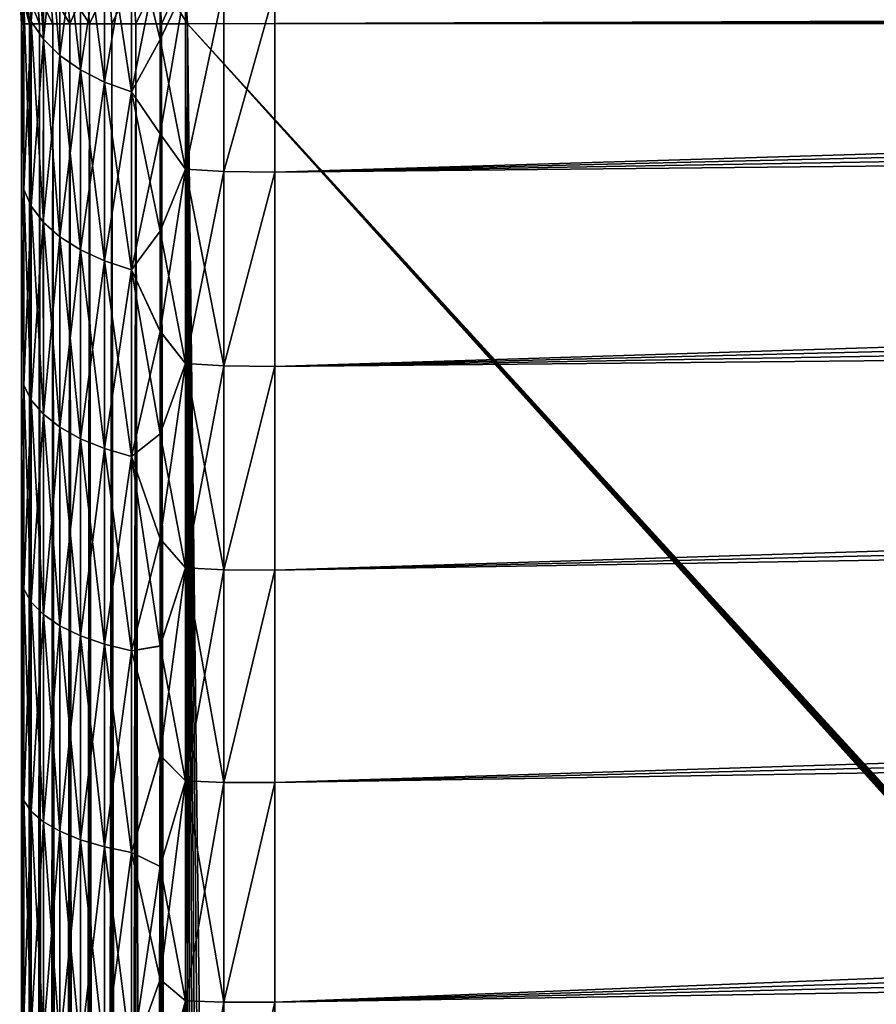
# Model space of a CAD drawing. Header units: metres. Extents: x -2 to 78, y -85 to 85.
# Tile 75 of 256: x 13.05 to 14.06, y -53.15 to -51.98. Entities that reach past the tile are written whole.
import ezdxf

# ---------------------------------------------------------------- set-up
doc = ezdxf.new("R2010")
doc.units = ezdxf.units.M
doc.layers.add('solid_20004802', color=7, linetype='CONTINUOUS')

msp = doc.modelspace()

# ---------------------------------------------------------------- linework, layer by layer
at = {"layer": 'solid_20004802'}
for points in [[(13.349978, -52.163887, 3.676495), (30.031986, -51.760757, 3.463373), (30.032064, -51.650471, 3.548229)], [(13.349985, -51.947117, 3.850047), (13.349978, -52.163887, 3.676495), (30.032064, -51.650471, 3.548229)], [(13.061618, -51.985394, -3.609011), (13.052897, -51.963299, -3.580752), (13.052914, -51.754887, -3.756273)], [(13.061649, -51.778984, -3.782828), (13.061618, -51.985394, -3.609011), (13.052914, -51.754887, -3.756273)], [(30.031986, -51.760757, -3.463372), (13.349978, -52.163887, -3.676495), (13.349985, -51.947117, -3.850047)], [(30.031986, -51.760757, -3.463372), (30.031797, -51.87434, -3.382964), (13.349978, -52.163887, -3.676495)], [(13.349978, -52.163887, 3.676495), (30.031797, -51.87434, 3.382964), (30.031986, -51.760757, 3.463373)], [(13.061617, -51.98539, 3.60901), (13.061649, -51.778984, 3.782827), (13.052897, -51.963299, 3.580751)], [(13.076008, -51.801811, 3.807982), (13.061649, -51.778984, 3.782827), (13.061617, -51.98539, 3.60901)], [(13.075966, -52.006321, -3.635784), (13.061618, -51.985394, -3.609011), (13.061649, -51.778984, -3.782828)], [(13.076009, -51.801815, -3.807983), (13.075966, -52.006321, -3.635784), (13.061649, -51.778984, -3.782828)], [(13.075964, -52.006321, 3.635783), (13.076008, -51.801811, 3.807982), (13.061617, -51.98539, 3.60901)], [(13.09559, -51.822796, 3.831102), (13.076008, -51.801811, 3.807982), (13.075964, -52.006321, 3.635783)], [(13.09554, -52.025562, -3.660397), (13.075966, -52.006321, -3.635784), (13.076009, -51.801815, -3.807983)], [(13.095591, -51.822796, -3.831104), (13.09554, -52.025562, -3.660397), (13.076009, -51.801815, -3.807983)], [(13.095538, -52.025562, 3.660395), (13.09559, -51.822796, 3.831102), (13.075964, -52.006321, 3.635783)], [(13.11991, -51.841404, 3.851611), (13.09559, -51.822796, 3.831102), (13.095538, -52.025562, 3.660395)], [(13.11986, -52.042629, -3.682232), (13.09554, -52.025562, -3.660397), (13.095591, -51.822796, -3.831104)], [(13.119913, -51.841408, -3.851613), (13.11986, -52.042629, -3.682232), (13.095591, -51.822796, -3.831104)], [(13.119857, -52.042629, 3.68223), (13.11991, -51.841404, 3.851611), (13.095538, -52.025562, 3.660395)], [(13.148364, -51.857182, 3.868998), (13.11991, -51.841404, 3.851611), (13.119857, -52.042629, 3.68223)], [(13.148317, -52.057106, -3.700748), (13.11986, -52.042629, -3.682232), (13.119913, -51.841408, -3.851613)], [(13.148368, -51.857185, -3.868999), (13.148317, -52.057106, -3.700748), (13.119913, -51.841408, -3.851613)], [(13.148314, -52.057102, 3.700746), (13.148364, -51.857182, 3.868998), (13.119857, -52.042629, 3.68223)], [(13.180244, -51.869705, 3.882797), (13.148364, -51.857182, 3.868998), (13.148314, -52.057102, 3.700746)], [(13.180209, -52.068596, -3.715447), (13.148317, -52.057106, -3.700748), (13.148368, -51.857185, -3.868999)], [(13.180249, -51.869705, -3.882799), (13.180209, -52.068596, -3.715447), (13.148368, -51.857185, -3.868999)], [(13.180204, -52.068592, 3.715445), (13.180244, -51.869705, 3.882797), (13.148314, -52.057102, 3.700746)], [(13.180204, -52.068592, 3.715445), (13.214339, -51.898365, 3.874541), (13.180244, -51.869705, 3.882797)], [(13.180249, -51.869705, -3.882799), (13.214267, -52.006405, -3.781858), (13.180209, -52.068596, -3.715447)], [(13.180249, -51.869705, -3.882799), (13.214287, -51.898205, -3.874662), (13.214267, -52.006405, -3.781858)], [(13.349977, -52.393749, 3.520669), (30.031494, -51.991039, 3.307133), (30.031797, -51.87434, 3.382964)], [(13.349978, -52.163887, 3.676495), (13.349977, -52.393749, 3.520669), (30.031797, -51.87434, 3.382964)], [(30.031797, -51.87434, -3.382964), (30.031494, -51.991039, -3.307133), (13.349978, -52.163887, -3.676495)], [(13.180204, -52.068592, 3.715445), (13.21433, -52.006618, 3.781706), (13.214339, -51.898365, 3.874541)], [(13.214267, -52.006405, -3.781858), (13.214287, -51.898205, -3.874662), (13.244164, -51.942741, -3.845129)], [(13.214339, -51.898365, 3.874541), (13.21433, -52.006618, 3.781706), (13.244164, -51.942715, 3.845153)], [(13.212258, -51.93306, -1.499194), (13.24651, -51.987816, -1.496133), (13.24314, -51.929485, -1.496192)], [(13.215737, -51.987816, 1.49906), (13.212258, -51.93306, 1.499194), (13.24314, -51.929485, 1.496192)], [(13.215737, -51.987816, 1.49906), (13.24314, -51.929485, 1.496192), (13.24651, -51.987816, 1.496133)], [(13.24314, -51.929485, -1.496192), (13.24651, -51.987816, -1.496133), (28.284933, -51.936806, -1.233637)], [(13.24314, -51.929485, 1.496192), (28.295589, -51.974297, 1.233451), (28.295887, -51.984005, 1.233446)], [(13.24651, -51.987816, 1.496133), (13.24314, -51.929485, 1.496192), (28.295887, -51.984005, 1.233446)], [(13.05, -51.937168, -2.071522), (13.05, -51.987816, -1.696103), (13.047978, -51.952446, -1.698964)], [(13.047978, -51.952446, 1.698964), (13.05, -51.987816, 1.696103), (13.05, -51.937168, 2.071522)], [(13.05, -51.937168, -2.071522), (13.05, -51.982124, -3.520476), (13.05, -51.987816, -1.696103)], [(13.05, -51.987816, 1.696103), (13.05, -51.982124, 3.520476), (13.05, -51.937168, 2.071522)], [(13.1308, -51.987816, -1.535506), (13.153498, -51.939892, -1.519475), (13.127246, -51.942959, -1.536278)], [(13.130797, -51.987816, 1.535508), (13.127246, -51.942959, 1.536278), (13.153498, -51.939892, 1.519475)], [(13.157124, -51.987816, 1.518976), (13.130797, -51.987816, 1.535508), (13.153498, -51.939892, 1.519475)], [(13.1308, -51.987816, -1.535506), (13.157125, -51.987816, -1.518975), (13.153498, -51.939892, -1.519475)], [(13.157125, -51.987816, -1.518975), (13.182083, -51.936562, -1.507012), (13.153498, -51.939892, -1.519475)], [(13.157124, -51.987816, 1.518976), (13.153498, -51.939892, 1.519475), (13.182083, -51.936562, 1.507012)], [(13.185688, -51.987816, 1.506725), (13.157124, -51.987816, 1.518976), (13.182083, -51.936562, 1.507012)], [(13.157125, -51.987816, -1.518975), (13.185689, -51.987816, -1.506725), (13.182083, -51.936562, -1.507012)], [(13.185689, -51.987816, -1.506725), (13.212258, -51.93306, -1.499194), (13.182083, -51.936562, -1.507012)], [(13.185688, -51.987816, 1.506725), (13.182083, -51.936562, 1.507012), (13.212258, -51.93306, 1.499194)], [(13.215737, -51.987816, 1.49906), (13.185688, -51.987816, 1.506725), (13.212258, -51.93306, 1.499194)], [(13.185689, -51.987816, -1.506725), (13.215737, -51.987816, -1.49906), (13.212258, -51.93306, -1.499194)], [(13.215737, -51.987816, -1.49906), (13.24651, -51.987816, -1.496133), (13.212258, -51.93306, -1.499194)], [(13.24651, -51.987816, -1.496133), (28.289001, -51.945904, -1.233566), (28.284933, -51.936806, -1.233637)], [(13.052389, -51.987816, -1.665284), (13.049981, -51.952152, -1.667797), (13.047978, -51.952446, -1.698964)], [(13.049981, -51.952152, 1.667797), (13.05, -51.987816, 1.696103), (13.047978, -51.952446, 1.698964)], [(13.052389, -51.987816, -1.665284), (13.047978, -51.952446, -1.698964), (13.05, -51.987816, -1.696103)], [(13.059528, -51.987816, -1.635106), (13.056789, -51.951302, -1.63719), (13.049981, -51.952152, -1.667797)], [(13.059528, -51.987816, 1.635107), (13.049981, -51.952152, 1.667797), (13.056789, -51.951302, 1.63719)], [(13.052389, -51.987816, -1.665284), (13.059528, -51.987816, -1.635106), (13.049981, -51.952152, -1.667797)], [(13.052389, -51.987816, 1.665285), (13.05, -51.987816, 1.696103), (13.049981, -51.952152, 1.667797)], [(13.059528, -51.987816, 1.635107), (13.052389, -51.987816, 1.665285), (13.049981, -51.952152, 1.667797)], [(13.071279, -51.987816, -1.606333), (13.068261, -51.949917, -1.608035), (13.056789, -51.951302, -1.63719)], [(13.071278, -51.987816, 1.606334), (13.056789, -51.951302, 1.63719), (13.068261, -51.949917, 1.608035)], [(13.059528, -51.987816, -1.635106), (13.071279, -51.987816, -1.606333), (13.056789, -51.951302, -1.63719)], [(13.071278, -51.987816, 1.606334), (13.059528, -51.987816, 1.635107), (13.056789, -51.951302, 1.63719)], [(13.087349, -51.987816, -1.579722), (13.084114, -51.948032, -1.58109), (13.068261, -51.949917, -1.608035)], [(13.087347, -51.987816, 1.579724), (13.068261, -51.949917, 1.608035), (13.084114, -51.948032, 1.58109)], [(13.071279, -51.987816, -1.606333), (13.087349, -51.987816, -1.579722), (13.068261, -51.949917, -1.608035)], [(13.087347, -51.987816, 1.579724), (13.071278, -51.987816, 1.606334), (13.068261, -51.949917, 1.608035)], [(13.107351, -51.987816, -1.55592), (13.103929, -51.945694, -1.556975), (13.084114, -51.948032, -1.58109)], [(13.107348, -51.987816, 1.555923), (13.084114, -51.948032, 1.58109), (13.103929, -51.945694, 1.556975)], [(13.087349, -51.987816, -1.579722), (13.107351, -51.987816, -1.55592), (13.084114, -51.948032, -1.58109)], [(13.107348, -51.987816, 1.555923), (13.087347, -51.987816, 1.579724), (13.084114, -51.948032, 1.58109)], [(13.1308, -51.987816, -1.535506), (13.127246, -51.942959, -1.536278), (13.103929, -51.945694, -1.556975)], [(13.107348, -51.987816, 1.555923), (13.103929, -51.945694, 1.556975), (13.127246, -51.942959, 1.536278)], [(13.107351, -51.987816, -1.55592), (13.1308, -51.987816, -1.535506), (13.103929, -51.945694, -1.556975)], [(13.130797, -51.987816, 1.535508), (13.107348, -51.987816, 1.555923), (13.127246, -51.942959, 1.536278)], [(13.214267, -52.006405, -3.781858), (13.244164, -51.942741, -3.845129), (13.244184, -52.160049, -3.671398)], [(13.214316, -52.118477, 3.693393), (13.244184, -52.160023, 3.671416), (13.244164, -51.942715, 3.845153)], [(13.21433, -52.006618, 3.781706), (13.214316, -52.118477, 3.693393), (13.244164, -51.942715, 3.845153)], [(13.244164, -51.942715, 3.845153), (13.244184, -52.160023, 3.671416), (13.289528, -51.946049, 3.848939)], [(13.244184, -52.160049, -3.671398), (13.244164, -51.942741, -3.845129), (13.289528, -51.946049, -3.848939)], [(13.244184, -52.160049, -3.671398), (13.289528, -51.946049, -3.848939), (13.28953, -52.16304, -3.675458)], [(13.244184, -52.160023, 3.671416), (13.28953, -52.16304, 3.675458), (13.289528, -51.946049, 3.848939)], [(13.24651, -51.987816, -1.496133), (28.292158, -51.955299, -1.233511), (28.289001, -51.945904, -1.233566)], [(13.28953, -52.16304, -3.675458), (13.289528, -51.946049, -3.848939), (13.349985, -51.947117, -3.850047)], [(13.289528, -51.946049, 3.848939), (13.28953, -52.16304, 3.675458), (13.349985, -51.947117, 3.850047)], [(13.28953, -52.16304, -3.675458), (13.349985, -51.947117, -3.850047), (13.349978, -52.163887, -3.676495)], [(13.28953, -52.16304, 3.675458), (13.349978, -52.163887, 3.676495), (13.349985, -51.947117, 3.850047)], [(13.052897, -51.963299, -3.580752), (13.052897, -52.184105, -3.421023), (13.05, -51.982124, -3.520476)], [(13.052897, -52.184105, 3.421022), (13.052897, -51.963299, 3.580751), (13.05, -51.982124, 3.520476)], [(13.061617, -52.204063, -3.450823), (13.052897, -52.184105, -3.421023), (13.052897, -51.963299, -3.580752)], [(13.061618, -51.985394, -3.609011), (13.061617, -52.204063, -3.450823), (13.052897, -51.963299, -3.580752)], [(13.061617, -51.98539, 3.60901), (13.052897, -51.963299, 3.580751), (13.052897, -52.184105, 3.421022)], [(13.24651, -51.987816, -1.496133), (28.294348, -51.964733, -1.233472), (28.292158, -51.955299, -1.233511)], [(13.24651, -51.987816, -1.496133), (28.295589, -51.974297, -1.233451), (28.294348, -51.964733, -1.233472)], [(13.24651, -51.987816, -1.496133), (28.295887, -51.984005, -1.233446), (28.295589, -51.974297, -1.233451)], [(13.052897, -52.184105, -3.421023), (13.05, -52.230457, -3.347361), (13.05, -51.982124, -3.520476)], [(13.05, -51.987816, -1.696103), (13.05, -51.982124, -3.520476), (13.05, -52.230457, -3.347361)], [(13.052897, -52.184105, 3.421022), (13.05, -51.982124, 3.520476), (13.05, -52.230457, 3.347361)], [(13.05, -51.987816, 1.696103), (13.05, -52.230457, 3.347361), (13.05, -51.982124, 3.520476)], [(13.05, -51.987816, -1.696103), (13.05, -52.230457, -3.347361), (13.05, -52.492786, -3.194476)], [(13.05, -51.987816, -1.696103), (13.05, -52.492786, -3.194476), (13.05, -52.76688, -3.0634)], [(13.05, -51.987816, -1.696103), (13.05, -52.76688, -3.0634), (13.05, -53.050892, -2.954992)], [(13.05, -51.987816, -1.696103), (13.05, -53.050892, -2.954992), (13.05, -53.34293, -2.870057)], [(13.05, -51.987816, -1.696103), (13.05, -53.34293, -2.870057), (13.05, -53.640026, -2.809294)], [(13.05, -51.987816, -1.696103), (13.05, -53.640026, -2.809294), (13.05, -53.939606, -2.772776)], [(13.05, -51.987816, -1.696103), (13.05, -53.939606, -2.772776), (13.05, -54.240288, -2.760571)], [(13.05, -51.987816, -1.696103), (13.05, -54.240288, -2.760571), (13.05, -62.117912, -2.760571)], [(13.05, -68.575523, -1.696103), (13.05, -51.987816, -1.696103), (13.05, -62.117912, -2.760571)], [(13.052389, -68.575523, -1.665284), (13.052389, -51.987816, -1.665284), (13.05, -51.987816, -1.696103)], [(13.05, -68.575523, -1.696103), (13.052389, -68.575523, -1.665284), (13.05, -51.987816, -1.696103)], [(13.05, -51.987816, 1.696103), (13.05, -53.939606, 2.772776), (13.05, -53.640026, 2.809294)], [(13.05, -68.575523, 1.696103), (13.05, -53.939606, 2.772776), (13.05, -51.987816, 1.696103)], [(13.05, -51.987816, 1.696103), (13.05, -53.640026, 2.809294), (13.05, -53.34293, 2.870057)], [(13.05, -51.987816, 1.696103), (13.05, -53.34293, 2.870057), (13.05, -53.050892, 2.954992)], [(13.05, -51.987816, 1.696103), (13.05, -53.050892, 2.954992), (13.05, -52.76688, 3.0634)], [(13.05, -51.987816, 1.696103), (13.05, -52.76688, 3.0634), (13.05, -52.492786, 3.194476)], [(13.05, -51.987816, 1.696103), (13.05, -52.492786, 3.194476), (13.05, -52.230457, 3.347361)], [(13.05, -68.575523, 1.696103), (13.05, -51.987816, 1.696103), (13.052389, -51.987816, 1.665285)], [(13.052389, -68.575523, 1.665284), (13.05, -68.575523, 1.696103), (13.052389, -51.987816, 1.665285)], [(13.059528, -68.575523, -1.635106), (13.059528, -51.987816, -1.635106), (13.052389, -51.987816, -1.665284)], [(13.052389, -68.575523, -1.665284), (13.059528, -68.575523, -1.635106), (13.052389, -51.987816, -1.665284)], [(13.052389, -68.575523, 1.665284), (13.052389, -51.987816, 1.665285), (13.059528, -51.987816, 1.635107)], [(13.059529, -68.575523, 1.635105), (13.052389, -68.575523, 1.665284), (13.059528, -51.987816, 1.635107)], [(13.061616, -52.204063, 3.450822), (13.061617, -51.98539, 3.60901), (13.052897, -52.184105, 3.421022)], [(13.071279, -68.575523, -1.606333), (13.071279, -51.987816, -1.606333), (13.059528, -51.987816, -1.635106)], [(13.059528, -68.575523, -1.635106), (13.071279, -68.575523, -1.606333), (13.059528, -51.987816, -1.635106)], [(13.059529, -68.575523, 1.635105), (13.059528, -51.987816, 1.635107), (13.071278, -51.987816, 1.606334)], [(13.07128, -68.575523, 1.606331), (13.059529, -68.575523, 1.635105), (13.071278, -51.987816, 1.606334)], [(13.075964, -52.006321, 3.635783), (13.061617, -51.98539, 3.60901), (13.061616, -52.204063, 3.450822)], [(13.075962, -52.222973, -3.479057), (13.061617, -52.204063, -3.450823), (13.061618, -51.985394, -3.609011)], [(13.075966, -52.006321, -3.635784), (13.075962, -52.222973, -3.479057), (13.061618, -51.985394, -3.609011)], [(13.07128, -68.575523, 1.606331), (13.071278, -51.987816, 1.606334), (13.087347, -51.987816, 1.579724)], [(13.087348, -68.575523, -1.579724), (13.087349, -51.987816, -1.579722), (13.071279, -51.987816, -1.606333)], [(13.071279, -68.575523, -1.606333), (13.087348, -68.575523, -1.579724), (13.071279, -51.987816, -1.606333)], [(13.087349, -68.575523, 1.579721), (13.07128, -68.575523, 1.606331), (13.087347, -51.987816, 1.579724)], [(13.087349, -68.575523, 1.579721), (13.087347, -51.987816, 1.579724), (13.107348, -51.987816, 1.555923)], [(13.087348, -68.575523, -1.579724), (13.107349, -68.575523, -1.555922), (13.087349, -51.987816, -1.579722)], [(13.107349, -68.575523, -1.555922), (13.107351, -51.987816, -1.55592), (13.087349, -51.987816, -1.579722)], [(13.107351, -68.575523, 1.555919), (13.087349, -68.575523, 1.579721), (13.107348, -51.987816, 1.555923)], [(13.107351, -68.575523, 1.555919), (13.107348, -51.987816, 1.555923), (13.130797, -51.987816, 1.535508)], [(13.107349, -68.575523, -1.555922), (13.130798, -68.575523, -1.535507), (13.107351, -51.987816, -1.55592)], [(13.130798, -68.575523, -1.535507), (13.1308, -51.987816, -1.535506), (13.107351, -51.987816, -1.55592)], [(13.130801, -68.575523, 1.535506), (13.107351, -68.575523, 1.555919), (13.130797, -51.987816, 1.535508)], [(13.130801, -68.575523, 1.535506), (13.130797, -51.987816, 1.535508), (13.157124, -51.987816, 1.518976)], [(13.130798, -68.575523, -1.535507), (13.157125, -68.575523, -1.518976), (13.1308, -51.987816, -1.535506)], [(13.157125, -68.575523, -1.518976), (13.157125, -51.987816, -1.518975), (13.1308, -51.987816, -1.535506)], [(13.157126, -68.575523, 1.518975), (13.130801, -68.575523, 1.535506), (13.157124, -51.987816, 1.518976)], [(13.157126, -68.575523, 1.518975), (13.157124, -51.987816, 1.518976), (13.185688, -51.987816, 1.506725)], [(13.185689, -68.575523, -1.506725), (13.185689, -51.987816, -1.506725), (13.157125, -51.987816, -1.518975)], [(13.157125, -68.575523, -1.518976), (13.185689, -68.575523, -1.506725), (13.157125, -51.987816, -1.518975)], [(13.18569, -68.575523, 1.506725), (13.157126, -68.575523, 1.518975), (13.185688, -51.987816, 1.506725)], [(13.18569, -68.575523, 1.506725), (13.185688, -51.987816, 1.506725), (13.215737, -51.987816, 1.49906)], [(13.215737, -68.575523, -1.49906), (13.215737, -51.987816, -1.49906), (13.185689, -51.987816, -1.506725)], [(13.185689, -68.575523, -1.506725), (13.215737, -68.575523, -1.49906), (13.185689, -51.987816, -1.506725)], [(13.215737, -68.575523, 1.49906), (13.18569, -68.575523, 1.506725), (13.215737, -51.987816, 1.49906)], [(13.215737, -51.987816, -1.49906), (13.24651, -68.575523, -1.496133), (13.24651, -51.987816, -1.496133)], [(13.215737, -68.575523, -1.49906), (13.24651, -68.575523, -1.496133), (13.215737, -51.987816, -1.49906)], [(13.215737, -68.575523, 1.49906), (13.24651, -51.987816, 1.496133), (13.24651, -68.575523, 1.496133)], [(13.215737, -68.575523, 1.49906), (13.215737, -51.987816, 1.49906), (13.24651, -51.987816, 1.496133)], [(13.24651, -51.987816, -1.496133), (28.013849, -68.141876, -1.238369), (28.295887, -51.984005, -1.233446)], [(13.24651, -51.987816, 1.496133), (28.295887, -51.984005, 1.233446), (28.013849, -68.141876, 1.238369)], [(13.24651, -51.987816, -1.496133), (13.448255, -68.492645, -1.492612), (28.013849, -68.141876, -1.238369)], [(13.24651, -51.987816, -1.496133), (13.404391, -68.496666, -1.493378), (13.448255, -68.492645, -1.492612)], [(13.24651, -51.987816, -1.496133), (13.24651, -68.575523, -1.496133), (13.28048, -68.547531, -1.49554)], [(13.24651, -51.987816, -1.496133), (13.28048, -68.547531, -1.49554), (13.318954, -68.524506, -1.494869)], [(13.24651, -51.987816, -1.496133), (13.318954, -68.524506, -1.494869), (13.360784, -68.507347, -1.494139)], [(13.24651, -51.987816, -1.496133), (13.360784, -68.507347, -1.494139), (13.404391, -68.496666, -1.493378)], [(13.24651, -51.987816, 1.496133), (27.915609, -68.240112, 1.240083), (13.448255, -68.492645, 1.492612)], [(13.24651, -51.987816, 1.496133), (27.92461, -68.239601, 1.239926), (27.915609, -68.240112, 1.240083)], [(13.24651, -51.987816, 1.496133), (13.448255, -68.492645, 1.492612), (13.404375, -68.496666, 1.493378)], [(13.24651, -51.987816, 1.496133), (28.013849, -68.141876, 1.238369), (28.013338, -68.150871, 1.238378)], [(13.24651, -51.987816, 1.496133), (28.013338, -68.150871, 1.238378), (28.011923, -68.159851, 1.238402)], [(13.24651, -51.987816, 1.496133), (28.011923, -68.159851, 1.238402), (28.009607, -68.168831, 1.238443)], [(13.24651, -51.987816, 1.496133), (28.009607, -68.168831, 1.238443), (28.006388, -68.177917, 1.238499)], [(13.24651, -51.987816, 1.496133), (28.006388, -68.177917, 1.238499), (28.00227, -68.186813, 1.238571)], [(13.24651, -51.987816, 1.496133), (28.00227, -68.186813, 1.238571), (27.997225, -68.195251, 1.238659)], [(13.24651, -51.987816, 1.496133), (27.997225, -68.195251, 1.238659), (27.991249, -68.203362, 1.238763)], [(13.24651, -51.987816, 1.496133), (27.991249, -68.203362, 1.238763), (27.984545, -68.210808, 1.23888)], [(13.24651, -51.987816, 1.496133), (27.984545, -68.210808, 1.23888), (27.977098, -68.217506, 1.23901)], [(13.24651, -51.987816, 1.496133), (27.977098, -68.217506, 1.23901), (27.968992, -68.223488, 1.239152)], [(13.24651, -51.987816, 1.496133), (27.968992, -68.223488, 1.239152), (27.96055, -68.228531, 1.239299)], [(13.24651, -51.987816, 1.496133), (27.96055, -68.228531, 1.239299), (27.951662, -68.232651, 1.239454)], [(13.24651, -51.987816, 1.496133), (27.951662, -68.232651, 1.239454), (27.942574, -68.23587, 1.239613)], [(13.24651, -51.987816, 1.496133), (27.942574, -68.23587, 1.239613), (27.933594, -68.23819, 1.239769)], [(13.24651, -51.987816, 1.496133), (27.933594, -68.23819, 1.239769), (27.92461, -68.239601, 1.239926)], [(13.24651, -51.987816, 1.496133), (13.404375, -68.496666, 1.493378), (13.360761, -68.507355, 1.494139)], [(13.24651, -51.987816, 1.496133), (13.360761, -68.507355, 1.494139), (13.318934, -68.524521, 1.494869)], [(13.24651, -51.987816, 1.496133), (13.318934, -68.524521, 1.494869), (13.28047, -68.547539, 1.495541)], [(13.24651, -51.987816, 1.496133), (13.28047, -68.547539, 1.495541), (13.24651, -68.575523, 1.496133)], [(30.031494, -51.991039, -3.307133), (13.349977, -52.393749, -3.520669), (13.349978, -52.163887, -3.676495)], [(30.031494, -51.991039, -3.307133), (30.031075, -52.110672, -3.235999), (13.349977, -52.393749, -3.520669)], [(13.349977, -52.393749, 3.520669), (30.031075, -52.110672, 3.235999), (30.031494, -51.991039, 3.307133)], [(13.07596, -52.222973, 3.479055), (13.075964, -52.006321, 3.635783), (13.061616, -52.204063, 3.450822)], [(13.095538, -52.025562, 3.660395), (13.075964, -52.006321, 3.635783), (13.07596, -52.222973, 3.479055)], [(13.095532, -52.240356, -3.505012), (13.075962, -52.222973, -3.479057), (13.075966, -52.006321, -3.635784)], [(13.09554, -52.025562, -3.660397), (13.095532, -52.240356, -3.505012), (13.075966, -52.006321, -3.635784)], [(13.180204, -52.068592, 3.715445), (13.214316, -52.118477, 3.693393), (13.21433, -52.006618, 3.781706)], [(13.180209, -52.068596, -3.715447), (13.214267, -52.006405, -3.781858), (13.214255, -52.118229, -3.693557)], [(13.214255, -52.118229, -3.693557), (13.214267, -52.006405, -3.781858), (13.244184, -52.160049, -3.671398)], [(13.095531, -52.240356, 3.50501), (13.095538, -52.025562, 3.660395), (13.07596, -52.222973, 3.479055)], [(13.119857, -52.042629, 3.68223), (13.095538, -52.025562, 3.660395), (13.095531, -52.240356, 3.50501)], [(13.119847, -52.255779, -3.528038), (13.095532, -52.240356, -3.505012), (13.09554, -52.025562, -3.660397)], [(13.11986, -52.042629, -3.682232), (13.119847, -52.255779, -3.528038), (13.09554, -52.025562, -3.660397)], [(13.119844, -52.255779, 3.528036), (13.119857, -52.042629, 3.68223), (13.095531, -52.240356, 3.50501)], [(13.148314, -52.057102, 3.700746), (13.119857, -52.042629, 3.68223), (13.119844, -52.255779, 3.528036)], [(13.148299, -52.26886, -3.547564), (13.119847, -52.255779, -3.528038), (13.11986, -52.042629, -3.682232)], [(13.148317, -52.057106, -3.700748), (13.148299, -52.26886, -3.547564), (13.11986, -52.042629, -3.682232)], [(13.148295, -52.268856, 3.547562), (13.148314, -52.057102, 3.700746), (13.119844, -52.255779, 3.528036)], [(13.180204, -52.068592, 3.715445), (13.148314, -52.057102, 3.700746), (13.148295, -52.268856, 3.547562)], [(13.180185, -52.279243, -3.563066), (13.148299, -52.26886, -3.547564), (13.148317, -52.057106, -3.700748)], [(13.180209, -52.068596, -3.715447), (13.180185, -52.279243, -3.563066), (13.148317, -52.057106, -3.700748)], [(13.180181, -52.27924, 3.563064), (13.180204, -52.068592, 3.715445), (13.148295, -52.268856, 3.547562)], [(13.180181, -52.27924, 3.563064), (13.214316, -52.118477, 3.693393), (13.180204, -52.068592, 3.715445)], [(13.180209, -52.068596, -3.715447), (13.214251, -52.233494, -3.609898), (13.180185, -52.279243, -3.563066)], [(13.180209, -52.068596, -3.715447), (13.214255, -52.118229, -3.693557), (13.214251, -52.233494, -3.609898)], [(13.349975, -52.635254, 3.383553), (30.03056, -52.233105, 3.169644), (30.031075, -52.110672, 3.235999)], [(13.349977, -52.393749, 3.520669), (13.349975, -52.635254, 3.383553), (30.031075, -52.110672, 3.235999)], [(30.031075, -52.110672, -3.235999), (30.03056, -52.233105, -3.169644), (13.349977, -52.393749, -3.520669)], [(13.180181, -52.27924, 3.563064), (13.214301, -52.233753, 3.609736), (13.214316, -52.118477, 3.693393)], [(13.214251, -52.233494, -3.609898), (13.214255, -52.118229, -3.693557), (13.244184, -52.160049, -3.671398)], [(13.214316, -52.118477, 3.693393), (13.214301, -52.233753, 3.609736), (13.244184, -52.160023, 3.671416)], [(13.214251, -52.233494, -3.609898), (13.244184, -52.160049, -3.671398), (13.244206, -52.390446, -3.515439)], [(13.214284, -52.352261, 3.530859), (13.244205, -52.390423, 3.515453), (13.244184, -52.160023, 3.671416)], [(13.214301, -52.233753, 3.609736), (13.214284, -52.352261, 3.530859), (13.244184, -52.160023, 3.671416)], [(13.244184, -52.160023, 3.671416), (13.244205, -52.390423, 3.515453), (13.28953, -52.16304, 3.675458)], [(13.244184, -52.160049, -3.671398), (13.28953, -52.16304, -3.675458), (13.289531, -52.393105, -3.519723)], [(13.244206, -52.390446, -3.515439), (13.244184, -52.160049, -3.671398), (13.289531, -52.393105, -3.519723)], [(13.244205, -52.390423, 3.515453), (13.289531, -52.393105, 3.519723), (13.28953, -52.16304, 3.675458)], [(13.289531, -52.393105, -3.519723), (13.28953, -52.16304, -3.675458), (13.349978, -52.163887, -3.676495)], [(13.28953, -52.16304, 3.675458), (13.289531, -52.393105, 3.519723), (13.349978, -52.163887, 3.676495)], [(13.289531, -52.393105, -3.519723), (13.349978, -52.163887, -3.676495), (13.349977, -52.393749, -3.520669)], [(13.289531, -52.393105, 3.519723), (13.349977, -52.393749, 3.520669), (13.349978, -52.163887, 3.676495)], [(13.052897, -52.184105, -3.421023), (13.052913, -52.416008, -3.278088), (13.05, -52.230457, -3.347361)], [(13.052913, -52.416008, 3.278088), (13.052897, -52.184105, 3.421022), (13.05, -52.230457, 3.347361)], [(13.061644, -52.433723, -3.309258), (13.052913, -52.416008, -3.278088), (13.052897, -52.184105, -3.421023)], [(13.061617, -52.204063, -3.450823), (13.061644, -52.433723, -3.309258), (13.052897, -52.184105, -3.421023)], [(13.061616, -52.204063, 3.450822), (13.052897, -52.184105, 3.421022), (13.052913, -52.416008, 3.278088)], [(13.061644, -52.433723, 3.309257), (13.061616, -52.204063, 3.450822), (13.052913, -52.416008, 3.278088)], [(13.07596, -52.222973, 3.479055), (13.061616, -52.204063, 3.450822), (13.061644, -52.433723, 3.309257)], [(13.075994, -52.450504, -3.338785), (13.061644, -52.433723, -3.309258), (13.061617, -52.204063, -3.450823)], [(13.075962, -52.222973, -3.479057), (13.075994, -52.450504, -3.338785), (13.061617, -52.204063, -3.450823)], [(13.052913, -52.416008, -3.278088), (13.05, -52.492786, -3.194476), (13.05, -52.230457, -3.347361)], [(13.052913, -52.416008, 3.278088), (13.05, -52.230457, 3.347361), (13.05, -52.492786, 3.194476)], [(13.075994, -52.450504, 3.338783), (13.07596, -52.222973, 3.479055), (13.061644, -52.433723, 3.309257)], [(13.095531, -52.240356, 3.50501), (13.07596, -52.222973, 3.479055), (13.075994, -52.450504, 3.338783)], [(13.095566, -52.465931, -3.365925), (13.075994, -52.450504, -3.338785), (13.075962, -52.222973, -3.479057)], [(13.095532, -52.240356, -3.505012), (13.095566, -52.465931, -3.365925), (13.075962, -52.222973, -3.479057)], [(30.03056, -52.233105, -3.169644), (13.349975, -52.635254, -3.383553), (13.349977, -52.393749, -3.520669)], [(30.03056, -52.233105, -3.169644), (30.029947, -52.358173, -3.108172), (13.349975, -52.635254, -3.383553)], [(13.349975, -52.635254, 3.383553), (30.029947, -52.358173, 3.108172), (30.03056, -52.233105, 3.169644)], [(13.095564, -52.465927, 3.365923), (13.095531, -52.240356, 3.50501), (13.075994, -52.450504, 3.338783)], [(13.119844, -52.255779, 3.528036), (13.095531, -52.240356, 3.50501), (13.095564, -52.465927, 3.365923)], [(13.119874, -52.479614, -3.389999), (13.095566, -52.465931, -3.365925), (13.095532, -52.240356, -3.505012)], [(13.119847, -52.255779, -3.528038), (13.119874, -52.479614, -3.389999), (13.095532, -52.240356, -3.505012)], [(13.180181, -52.27924, 3.563064), (13.214284, -52.352261, 3.530859), (13.214301, -52.233753, 3.609736)], [(13.180185, -52.279243, -3.563066), (13.214251, -52.233494, -3.609898), (13.214247, -52.352005, -3.53101)], [(13.214247, -52.352005, -3.53101), (13.214251, -52.233494, -3.609898), (13.244206, -52.390446, -3.515439)], [(13.119871, -52.47961, 3.389997), (13.119844, -52.255779, 3.528036), (13.095564, -52.465927, 3.365923)], [(13.148295, -52.268856, 3.547562), (13.119844, -52.255779, 3.528036), (13.119871, -52.47961, 3.389997)], [(13.148312, -52.491215, -3.410412), (13.119874, -52.479614, -3.389999), (13.119847, -52.255779, -3.528038)], [(13.148299, -52.26886, -3.547564), (13.148312, -52.491215, -3.410412), (13.119847, -52.255779, -3.528038)], [(13.148309, -52.491215, 3.41041), (13.148295, -52.268856, 3.547562), (13.119871, -52.47961, 3.389997)], [(13.180181, -52.27924, 3.563064), (13.148295, -52.268856, 3.547562), (13.148309, -52.491215, 3.41041)], [(13.180177, -52.500427, -3.426615), (13.148312, -52.491215, -3.410412), (13.148299, -52.26886, -3.547564)], [(13.180185, -52.279243, -3.563066), (13.180177, -52.500427, -3.426615), (13.148299, -52.26886, -3.547564)], [(13.180172, -52.500427, 3.426614), (13.180181, -52.27924, 3.563064), (13.148309, -52.491215, 3.41041)], [(13.180172, -52.500427, 3.426614), (13.214284, -52.352261, 3.530859), (13.180181, -52.27924, 3.563064)], [(13.180185, -52.279243, -3.563066), (13.214244, -52.473545, -3.457025), (13.180177, -52.500427, -3.426615)], [(13.180185, -52.279243, -3.563066), (13.214247, -52.352005, -3.53101), (13.214244, -52.473545, -3.457025)], [(13.180172, -52.500427, 3.426614), (13.214262, -52.473785, 3.456891), (13.214284, -52.352261, 3.530859)], [(13.214244, -52.473545, -3.457025), (13.214247, -52.352005, -3.53101), (13.244206, -52.390446, -3.515439)], [(13.214284, -52.352261, 3.530859), (13.214262, -52.473785, 3.456891), (13.244205, -52.390423, 3.515453)], [(30.029947, -52.358173, -3.108172), (13.349972, -52.886887, -3.266009), (13.349975, -52.635254, -3.383553)], [(30.029947, -52.358173, -3.108172), (30.029234, -52.485661, -3.051699), (13.349972, -52.886887, -3.266009)], [(13.349972, -52.886887, 3.266009), (30.029234, -52.485661, 3.051699), (30.029947, -52.358173, 3.108172)], [(13.349975, -52.635254, 3.383553), (13.349972, -52.886887, 3.266009), (30.029947, -52.358173, 3.108172)], [(13.214241, -52.598152, 3.387931), (13.244231, -52.632458, 3.378245), (13.244205, -52.390423, 3.515453)], [(13.214262, -52.473785, 3.456891), (13.214241, -52.598152, 3.387931), (13.244205, -52.390423, 3.515453)], [(13.214244, -52.473545, -3.457025), (13.244206, -52.390446, -3.515439), (13.244231, -52.632477, -3.378235)], [(13.244205, -52.390423, 3.515453), (13.244231, -52.632458, 3.378245), (13.289531, -52.393105, 3.519723)], [(13.244206, -52.390446, -3.515439), (13.289531, -52.393105, -3.519723), (13.28953, -52.634789, -3.382716)], [(13.244231, -52.632477, -3.378235), (13.244206, -52.390446, -3.515439), (13.28953, -52.634789, -3.382716)], [(13.244231, -52.632458, 3.378245), (13.289531, -52.634789, 3.382716), (13.289531, -52.393105, 3.519723)], [(13.28953, -52.634789, -3.382716), (13.289531, -52.393105, -3.519723), (13.349977, -52.393749, -3.520669)], [(13.28953, -52.634789, -3.382716), (13.349977, -52.393749, -3.520669), (13.349975, -52.635254, -3.383553)], [(13.289531, -52.393105, 3.519723), (13.289531, -52.634789, 3.382716), (13.349977, -52.393749, 3.520669)], [(13.289531, -52.634789, 3.382716), (13.349975, -52.635254, 3.383553), (13.349977, -52.393749, 3.520669)], [(13.052913, -52.416008, -3.278088), (13.052933, -52.657764, -3.152641), (13.05, -52.492786, -3.194476)], [(13.052933, -52.657761, 3.15264), (13.052913, -52.416008, 3.278088), (13.05, -52.492786, 3.194476)], [(13.061678, -52.673126, -3.185013), (13.052933, -52.657764, -3.152641), (13.052913, -52.416008, -3.278088)], [(13.061644, -52.433723, -3.309258), (13.061678, -52.673126, -3.185013), (13.052913, -52.416008, -3.278088)], [(13.061644, -52.433723, 3.309257), (13.052913, -52.416008, 3.278088), (13.052933, -52.657761, 3.15264)], [(13.061678, -52.673126, 3.185012), (13.061644, -52.433723, 3.309257), (13.052933, -52.657761, 3.15264)], [(13.076037, -52.687679, -3.215672), (13.061678, -52.673126, -3.185013), (13.061644, -52.433723, -3.309258)], [(13.075994, -52.450504, -3.338785), (13.076037, -52.687679, -3.215672), (13.061644, -52.433723, -3.309258)], [(13.075994, -52.450504, 3.338783), (13.061644, -52.433723, 3.309257), (13.061678, -52.673126, 3.185012)], [(13.076036, -52.687679, 3.215671), (13.075994, -52.450504, 3.338783), (13.061678, -52.673126, 3.185012)], [(13.095611, -52.701054, -3.243849), (13.076037, -52.687679, -3.215672), (13.075994, -52.450504, -3.338785)], [(13.095566, -52.465931, -3.365925), (13.095611, -52.701054, -3.243849), (13.075994, -52.450504, -3.338785)], [(13.095564, -52.465927, 3.365923), (13.075994, -52.450504, 3.338783), (13.076036, -52.687679, 3.215671)], [(13.095609, -52.701054, 3.243847), (13.095564, -52.465927, 3.365923), (13.076036, -52.687679, 3.215671)], [(13.119871, -52.47961, 3.389997), (13.095564, -52.465927, 3.365923), (13.095609, -52.701054, 3.243847)], [(13.119913, -52.712917, -3.268839), (13.095611, -52.701054, -3.243849), (13.095566, -52.465931, -3.365925)], [(13.119874, -52.479614, -3.389999), (13.119913, -52.712917, -3.268839), (13.095566, -52.465931, -3.365925)], [(13.180172, -52.500427, 3.426614), (13.214241, -52.598152, 3.387931), (13.214262, -52.473785, 3.456891)], [(13.180177, -52.500427, -3.426615), (13.214244, -52.473545, -3.457025), (13.214243, -52.597942, -3.388043)], [(13.214243, -52.597942, -3.388043), (13.214244, -52.473545, -3.457025), (13.244231, -52.632477, -3.378235)], [(13.11991, -52.712914, 3.268837), (13.119871, -52.47961, 3.389997), (13.095609, -52.701054, 3.243847)], [(13.148309, -52.491215, 3.41041), (13.119871, -52.47961, 3.389997), (13.11991, -52.712914, 3.268837)], [(13.148336, -52.722973, -3.290025), (13.119913, -52.712917, -3.268839), (13.119874, -52.479614, -3.389999)], [(13.148312, -52.491215, -3.410412), (13.148336, -52.722973, -3.290025), (13.119874, -52.479614, -3.389999)], [(30.029234, -52.485661, -3.051699), (30.028442, -52.61536, -3.000324), (13.349972, -52.886887, -3.266009)], [(13.349972, -53.147064, 3.16878), (30.028442, -52.61536, 3.000324), (30.029234, -52.485661, 3.051699)], [(13.349972, -52.886887, 3.266009), (13.349972, -53.147064, 3.16878), (30.029234, -52.485661, 3.051699)], [(13.052933, -52.657764, -3.152641), (13.05, -52.76688, -3.0634), (13.05, -52.492786, -3.194476)], [(13.052933, -52.657761, 3.15264), (13.05, -52.492786, 3.194476), (13.05, -52.76688, 3.0634)], [(13.148333, -52.722969, 3.290022), (13.148309, -52.491215, 3.41041), (13.11991, -52.712914, 3.268837)], [(13.180172, -52.500427, 3.426614), (13.148309, -52.491215, 3.41041), (13.148333, -52.722969, 3.290022)], [(13.180178, -52.730953, -3.306838), (13.148336, -52.722973, -3.290025), (13.148312, -52.491215, -3.410412)], [(13.180177, -52.500427, -3.426615), (13.180178, -52.730953, -3.306838), (13.148312, -52.491215, -3.410412)], [(13.180173, -52.730953, 3.306836), (13.180172, -52.500427, 3.426614), (13.148333, -52.722969, 3.290022)], [(13.180173, -52.730953, 3.306836), (13.214241, -52.598152, 3.387931), (13.180172, -52.500427, 3.426614)], [(13.180177, -52.500427, -3.426615), (13.214243, -52.597942, -3.388043), (13.214243, -52.725021, -3.324155)], [(13.180177, -52.500427, -3.426615), (13.214243, -52.725021, -3.324155), (13.180178, -52.730953, -3.306838)], [(13.180173, -52.730953, 3.306836), (13.214227, -52.725193, 3.324067), (13.214241, -52.598152, 3.387931)], [(13.214241, -52.598152, 3.387931), (13.214227, -52.725193, 3.324067), (13.244231, -52.632458, 3.378245)], [(13.214243, -52.725021, -3.324155), (13.214243, -52.597942, -3.388043), (13.244231, -52.632477, -3.378235)], [(30.028442, -52.61536, -3.000324), (13.349972, -53.147064, -3.16878), (13.349972, -52.886887, -3.266009)], [(30.028442, -52.61536, -3.000324), (30.027567, -52.747116, -2.954122), (13.349972, -53.147064, -3.16878)], [(13.349972, -53.147064, 3.16878), (30.027567, -52.747116, 2.954122), (30.028442, -52.61536, 3.000324)], [(13.214217, -52.854675, 3.265412), (13.244259, -52.884609, 3.260656), (13.244231, -52.632458, 3.378245)], [(13.214227, -52.725193, 3.324067), (13.214217, -52.854675, 3.265412), (13.244231, -52.632458, 3.378245)], [(13.214243, -52.725021, -3.324155), (13.244231, -52.632477, -3.378235), (13.244259, -52.884624, -3.260649)], [(13.244231, -52.632458, 3.378245), (13.244259, -52.884609, 3.260656), (13.289531, -52.634789, 3.382716)], [(13.244231, -52.632477, -3.378235), (13.28953, -52.634789, -3.382716), (13.28953, -52.886574, -3.265299)], [(13.244259, -52.884624, -3.260649), (13.244231, -52.632477, -3.378235), (13.28953, -52.886574, -3.265299)], [(13.244259, -52.884609, 3.260656), (13.289531, -52.886574, 3.265299), (13.289531, -52.634789, 3.382716)], [(13.28953, -52.886574, -3.265299), (13.28953, -52.634789, -3.382716), (13.349975, -52.635254, -3.383553)], [(13.28953, -52.886574, -3.265299), (13.349975, -52.635254, -3.383553), (13.349972, -52.886887, -3.266009)], [(13.289531, -52.634789, 3.382716), (13.289531, -52.886574, 3.265299), (13.349975, -52.635254, 3.383553)], [(13.289531, -52.886574, 3.265299), (13.349972, -52.886887, 3.266009), (13.349975, -52.635254, 3.383553)], [(13.052943, -52.908112, 3.045333), (13.052933, -52.657761, 3.15264), (13.05, -52.76688, 3.0634)], [(13.052933, -52.657764, -3.152641), (13.052943, -52.908112, -3.045334), (13.05, -52.76688, -3.0634)], [(13.061678, -52.673126, 3.185012), (13.052933, -52.657761, 3.15264), (13.052943, -52.908112, 3.045333)], [(13.061697, -52.921032, -3.078744), (13.052943, -52.908112, -3.045334), (13.052933, -52.657764, -3.152641)], [(13.061678, -52.673126, -3.185013), (13.061697, -52.921032, -3.078744), (13.052933, -52.657764, -3.152641)], [(13.061697, -52.921028, 3.078743), (13.061678, -52.673126, 3.185012), (13.052943, -52.908112, 3.045333)], [(13.076062, -52.933266, -3.110384), (13.061697, -52.921032, -3.078744), (13.061678, -52.673126, -3.185013)], [(13.076037, -52.687679, -3.215672), (13.076062, -52.933266, -3.110384), (13.061678, -52.673126, -3.185013)], [(13.076036, -52.687679, 3.215671), (13.061678, -52.673126, 3.185012), (13.061697, -52.921028, 3.078743)], [(13.076061, -52.933262, 3.110382), (13.076036, -52.687679, 3.215671), (13.061697, -52.921028, 3.078743)], [(13.095609, -52.701054, 3.243847), (13.076036, -52.687679, 3.215671), (13.076061, -52.933262, 3.110382)], [(13.095636, -52.944508, -3.139459), (13.076062, -52.933266, -3.110384), (13.076037, -52.687679, -3.215672)], [(13.095611, -52.701054, -3.243849), (13.095636, -52.944508, -3.139459), (13.076037, -52.687679, -3.215672)], [(13.095634, -52.944504, 3.139457), (13.095609, -52.701054, 3.243847), (13.076061, -52.933262, 3.110382)], [(13.11991, -52.712914, 3.268837), (13.095609, -52.701054, 3.243847), (13.095634, -52.944504, 3.139457)], [(13.119936, -52.954475, -3.165244), (13.095636, -52.944508, -3.139459), (13.095611, -52.701054, -3.243849)], [(13.119913, -52.712917, -3.268839), (13.119936, -52.954475, -3.165244), (13.095611, -52.701054, -3.243849)], [(13.119933, -52.954475, 3.165241), (13.11991, -52.712914, 3.268837), (13.095634, -52.944504, 3.139457)], [(13.148333, -52.722969, 3.290022), (13.11991, -52.712914, 3.268837), (13.119933, -52.954475, 3.165241)], [(13.148353, -52.962925, -3.187101), (13.119936, -52.954475, -3.165244), (13.119913, -52.712917, -3.268839)], [(13.148336, -52.722973, -3.290025), (13.148353, -52.962925, -3.187101), (13.119913, -52.712917, -3.268839)], [(13.148349, -52.962925, 3.187099), (13.148333, -52.722969, 3.290022), (13.119933, -52.954475, 3.165241)], [(13.180173, -52.730953, 3.306836), (13.148333, -52.722969, 3.290022), (13.148349, -52.962925, 3.187099)], [(13.180182, -52.969631, -3.204446), (13.148353, -52.962925, -3.187101), (13.148336, -52.722973, -3.290025)], [(13.180178, -52.730953, -3.306838), (13.180182, -52.969631, -3.204446), (13.148336, -52.722973, -3.290025)], [(13.180178, -52.969631, 3.204444), (13.180173, -52.730953, 3.306836), (13.148349, -52.962925, 3.187099)], [(13.180173, -52.730953, 3.306836), (13.214217, -52.854675, 3.265412), (13.214227, -52.725193, 3.324067)], [(13.180178, -52.969631, 3.204444), (13.214217, -52.854675, 3.265412), (13.180173, -52.730953, 3.306836)], [(13.180178, -52.730953, -3.306838), (13.214243, -52.725021, -3.324155), (13.214245, -52.854553, -3.265475)], [(13.180178, -52.730953, -3.306838), (13.214245, -52.854553, -3.265475), (13.180182, -52.969631, -3.204446)], [(13.214245, -52.854553, -3.265475), (13.214243, -52.725021, -3.324155), (13.244259, -52.884624, -3.260649)], [(13.349969, -53.41415, 3.092481), (30.026606, -52.880676, 2.913192), (30.027567, -52.747116, 2.954122)], [(13.349972, -53.147064, 3.16878), (13.349969, -53.41415, 3.092481), (30.027567, -52.747116, 2.954122)], [(30.027567, -52.747116, -2.954122), (30.026606, -52.880676, -2.913192), (13.349972, -53.147064, -3.16878)], [(13.052943, -52.908112, -3.045334), (13.05, -53.050892, -2.954992), (13.05, -52.76688, -3.0634)], [(13.052943, -52.908112, 3.045333), (13.05, -52.76688, 3.0634), (13.05, -53.050892, 2.954992)], [(13.180178, -52.969631, 3.204444), (13.214212, -52.986427, 3.212042), (13.214217, -52.854675, 3.265412)], [(13.180182, -52.969631, -3.204446), (13.214245, -52.854553, -3.265475), (13.214248, -52.986355, -3.212081)], [(13.214217, -52.854675, 3.265412), (13.214212, -52.986427, 3.212042), (13.244259, -52.884609, 3.260656)], [(13.214248, -52.986355, -3.212081), (13.214245, -52.854553, -3.265475), (13.244259, -52.884624, -3.260649)], [(13.214212, -52.986427, 3.212042), (13.214214, -53.120266, 3.164033), (13.244259, -52.884609, 3.260656)], [(13.214214, -53.120266, 3.164033), (13.244289, -53.145287, 3.163426), (13.244259, -52.884609, 3.260656)], [(13.214248, -52.986355, -3.212081), (13.244259, -52.884624, -3.260649), (13.24429, -53.145302, -3.163421)], [(13.244259, -52.884609, 3.260656), (13.244289, -53.145287, 3.163426), (13.289531, -52.886574, 3.265299)], [(13.244259, -52.884624, -3.260649), (13.28953, -52.886574, -3.265299), (13.289531, -53.146873, -3.168211)], [(13.24429, -53.145302, -3.163421), (13.244259, -52.884624, -3.260649), (13.289531, -53.146873, -3.168211)], [(13.244289, -53.145287, 3.163426), (13.289531, -53.146873, 3.168211), (13.289531, -52.886574, 3.265299)], [(13.289531, -53.146873, -3.168211), (13.28953, -52.886574, -3.265299), (13.349972, -52.886887, -3.266009)], [(13.289531, -52.886574, 3.265299), (13.289531, -53.146873, 3.168211), (13.349972, -52.886887, 3.266009)], [(30.026606, -52.880676, -2.913192), (13.349969, -53.41415, -3.092481), (13.349972, -53.147064, -3.16878)], [(30.026606, -52.880676, -2.913192), (30.025578, -53.01569, -2.87764), (13.349969, -53.41415, -3.092481)], [(13.349969, -53.41415, 3.092481), (30.025578, -53.01569, 2.87764), (30.026606, -52.880676, 2.913192)], [(13.289531, -53.146873, -3.168211), (13.349972, -52.886887, -3.266009), (13.349972, -53.147064, -3.16878)], [(13.289531, -53.146873, 3.168211), (13.349972, -53.147064, 3.16878), (13.349972, -52.886887, 3.266009)], [(13.052943, -52.908112, -3.045334), (13.052942, -53.16573, -2.95672), (13.05, -53.050892, -2.954992)], [(13.052942, -53.16573, 2.956719), (13.052943, -52.908112, 3.045333), (13.05, -53.050892, 2.954992)], [(13.061696, -53.176125, -2.991), (13.052942, -53.16573, -2.95672), (13.052943, -52.908112, -3.045334)], [(13.061697, -52.921028, 3.078743), (13.052943, -52.908112, 3.045333), (13.052942, -53.16573, 2.956719)], [(13.061697, -52.921032, -3.078744), (13.061696, -53.176125, -2.991), (13.052943, -52.908112, -3.045334)], [(13.061696, -53.176125, 2.990999), (13.061697, -52.921028, 3.078743), (13.052942, -53.16573, 2.956719)], [(13.076061, -52.933262, 3.110382), (13.061697, -52.921028, 3.078743), (13.061696, -53.176125, 2.990999)], [(13.076061, -53.18597, -3.023463), (13.061696, -53.176125, -2.991), (13.061697, -52.921032, -3.078744)], [(13.076062, -52.933266, -3.110384), (13.076061, -53.18597, -3.023463), (13.061697, -52.921032, -3.078744)], [(13.07606, -53.185966, 3.023462), (13.076061, -52.933262, 3.110382), (13.061696, -53.176125, 2.990999)], [(13.095634, -52.944504, 3.139457), (13.076061, -52.933262, 3.110382), (13.07606, -53.185966, 3.023462)], [(13.095636, -53.195015, -3.053295), (13.076061, -53.18597, -3.023463), (13.076062, -52.933266, -3.110384)], [(13.095636, -52.944508, -3.139459), (13.095636, -53.195015, -3.053295), (13.076062, -52.933266, -3.110384)], [(13.095634, -53.195011, 3.053293), (13.095634, -52.944504, 3.139457), (13.07606, -53.185966, 3.023462)], [(13.119933, -52.954475, 3.165241), (13.095634, -52.944504, 3.139457), (13.095634, -53.195011, 3.053293)], [(13.119938, -53.203033, -3.079751), (13.095636, -53.195015, -3.053295), (13.095636, -52.944508, -3.139459)], [(13.119936, -52.954475, -3.165244), (13.119938, -53.203033, -3.079751), (13.095636, -52.944508, -3.139459)], [(13.119935, -53.203033, 3.079749), (13.119933, -52.954475, 3.165241), (13.095634, -53.195011, 3.053293)], [(13.148349, -52.962925, 3.187099), (13.119933, -52.954475, 3.165241), (13.119935, -53.203033, 3.079749)], [(13.148356, -53.209835, -3.102178), (13.119938, -53.203033, -3.079751), (13.119936, -52.954475, -3.165244)], [(13.148353, -52.962925, -3.187101), (13.148356, -53.209835, -3.102178), (13.119936, -52.954475, -3.165244)], [(13.148353, -53.209835, 3.102175), (13.148349, -52.962925, 3.187099), (13.119935, -53.203033, 3.079749)], [(13.180178, -52.969631, 3.204444), (13.148349, -52.962925, 3.187099), (13.148353, -53.209835, 3.102175)], [(13.180187, -53.215229, -3.119974), (13.148356, -53.209835, -3.102178), (13.148353, -52.962925, -3.187101)], [(13.180182, -52.969631, -3.204446), (13.180187, -53.215229, -3.119974), (13.148353, -52.962925, -3.187101)], [(13.180182, -53.215229, 3.119972), (13.180178, -52.969631, 3.204444), (13.148353, -53.209835, 3.102175)], [(13.180182, -53.215229, 3.119972), (13.214212, -52.986427, 3.212042), (13.180178, -52.969631, 3.204444)], [(13.180182, -52.969631, -3.204446), (13.214248, -52.986355, -3.212081), (13.214252, -53.120247, -3.164052)], [(13.180182, -52.969631, -3.204446), (13.214252, -53.120247, -3.164052), (13.180187, -53.215229, -3.119974)], [(13.180182, -53.215229, 3.119972), (13.214214, -53.120266, 3.164033), (13.214212, -52.986427, 3.212042)], [(13.214252, -53.120247, -3.164052), (13.214248, -52.986355, -3.212081), (13.24429, -53.145302, -3.163421)], [(13.349967, -53.686462, 3.037593), (30.024479, -53.151955, 2.847512), (30.025578, -53.01569, 2.87764)], [(13.349969, -53.41415, 3.092481), (13.349967, -53.686462, 3.037593), (30.025578, -53.01569, 2.87764)], [(30.025578, -53.01569, -2.87764), (30.024479, -53.151955, -2.847512), (13.349969, -53.41415, -3.092481)], [(13.052942, -53.16573, -2.95672), (13.05, -53.34293, -2.870057), (13.05, -53.050892, -2.954992)], [(13.052942, -53.16573, 2.956719), (13.05, -53.050892, 2.954992), (13.05, -53.34293, 2.870057)], [(13.180182, -53.215229, 3.119972), (13.214223, -53.255959, 3.121474), (13.214214, -53.120266, 3.164033)], [(13.180187, -53.215229, -3.119974), (13.214252, -53.120247, -3.164052), (13.214257, -53.255993, -3.121475)], [(13.214214, -53.120266, 3.164033), (13.214223, -53.255959, 3.121474), (13.244289, -53.145287, 3.163426)], [(13.214257, -53.255993, -3.121475), (13.214252, -53.120247, -3.164052), (13.24429, -53.145302, -3.163421)], [(13.214223, -53.255959, 3.121474), (13.214234, -53.393314, 3.084427), (13.244289, -53.145287, 3.163426)], [(13.214234, -53.393314, 3.084427), (13.244323, -53.412853, 3.087166), (13.244289, -53.145287, 3.163426)], [(13.214257, -53.255993, -3.121475), (13.24429, -53.145302, -3.163421), (13.244323, -53.412865, -3.087163)], [(13.244289, -53.145287, 3.163426), (13.244323, -53.412853, 3.087166), (13.289531, -53.146873, 3.168211)], [(13.24429, -53.145302, -3.163421), (13.289531, -53.146873, -3.168211), (13.289532, -53.414051, -3.092062)], [(13.244323, -53.412865, -3.087163), (13.24429, -53.145302, -3.163421), (13.289532, -53.414051, -3.092062)], [(13.244323, -53.412853, 3.087166), (13.289532, -53.414051, 3.092062), (13.289531, -53.146873, 3.168211)], [(13.289532, -53.414051, -3.092062), (13.289531, -53.146873, -3.168211), (13.349972, -53.147064, -3.16878)], [(13.289531, -53.146873, 3.168211), (13.289532, -53.414051, 3.092062), (13.349972, -53.147064, 3.16878)], [(13.289532, -53.414051, -3.092062), (13.349972, -53.147064, -3.16878), (13.349969, -53.41415, -3.092481)], [(13.289532, -53.414051, 3.092062), (13.349969, -53.41415, 3.092481), (13.349972, -53.147064, 3.16878)]]:
    msp.add_3dface(points, dxfattribs=at)

doc.saveas('drawing.dxf')
